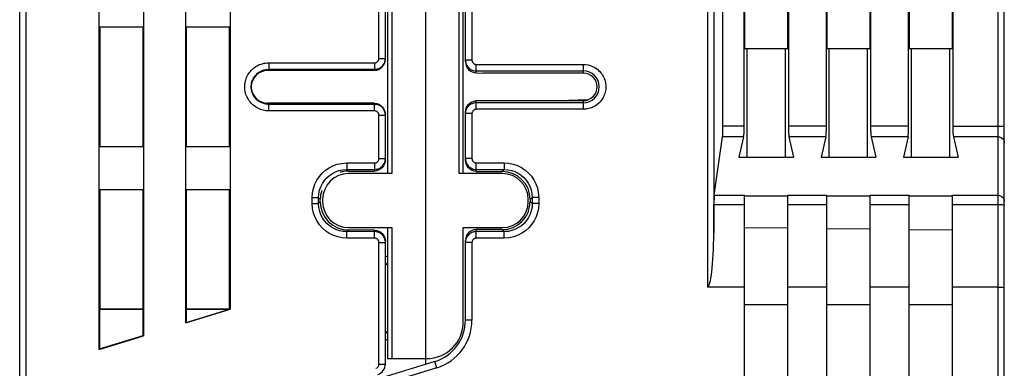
# Model space of a CAD drawing. Header units: millimetres. Extents: x 0 to 1706, y 0 to 575.
# Tile 6 of 32: x 1067 to 1113, y 173 to 189. Entities that reach past the tile are written whole.
import ezdxf

# ---------------------------------------------------------------- set-up
doc = ezdxf.new("R2010")
doc.units = ezdxf.units.MM
doc.header["$LTSCALE"] = 30.734
doc.layers.get('0').update_dxf_attribs({"linetype": 'CONTINUOUS'})

msp = doc.modelspace()

# ---------------------------------------------------------------- linework, layer by layer
at = {"linetype": 'Continuous'}
for p, q in [((1067.371, 103.911), (1067.371, 248.006)), ((1067.671, 147.111), (1067.671, 248.006)), ((1071.045, 174.241), (1071.045, 241.611)), ((1073.098, 241.611), (1073.098, 174.869)), ((1075.045, 175.464), (1075.045, 241.611)), ((1077.098, 241.611), (1077.098, 176.092)), ((1086.121, 233.616), (1086.121, 173.546)), ((1112.571, 219.603), (1112.571, 121.161)), ((1112.871, 103.911), (1112.871, 219.603)), ((1099.148, 219.252), (1099.148, 177.111)), ((1099.447, 219.252), (1099.447, 179.599)), ((1099.871, 184.539), (1099.871, 219.263)), ((1100.85, 184.539), (1100.85, 219.111)), ((1102.892, 219.111), (1102.892, 184.539)), ((1104.65, 184.539), (1104.65, 219.111)), ((1106.692, 219.111), (1106.692, 184.539)), ((1108.45, 184.539), (1108.45, 219.111)), ((1110.492, 219.111), (1110.492, 184.539)), ((1087.971, 187.526), (1087.971, 201.697)), ((1088.271, 201.626), (1088.271, 187.596)), ((1083.971, 187.671), (1083.971, 201.552)), ((1084.271, 187.671), (1084.271, 201.552)), ((1084.371, 191.711), (1084.371, 182.361)), ((1084.568, 191.711), (1084.568, 182.361)), ((1087.675, 182.361), (1087.675, 191.711)), ((1087.871, 182.361), (1087.871, 191.711)), ((1100.871, 190.111), (1100.871, 188.111)), ((1102.871, 188.111), (1102.871, 190.111)), ((1104.671, 190.111), (1104.671, 188.111)), ((1106.671, 188.111), (1106.671, 190.111)), ((1108.471, 190.111), (1108.471, 188.111)), ((1110.471, 188.111), (1110.471, 190.111)), ((1073.082, 189.111), (1071.061, 189.111)), ((1071.071, 189.111), (1071.071, 183.611)), ((1073.071, 183.611), (1073.071, 189.111)), ((1077.082, 189.111), (1075.061, 189.111)), ((1075.071, 189.111), (1075.071, 183.611)), ((1077.071, 183.611), (1077.071, 189.111)), ((1102.871, 188.111), (1100.871, 188.111)), ((1100.981, 183.161), (1100.981, 188.111)), ((1102.76, 183.142), (1102.76, 188.111)), ((1106.671, 188.111), (1104.671, 188.111)), ((1104.784, 183.122), (1104.784, 188.111)), ((1106.557, 183.111), (1106.557, 188.111)), ((1110.471, 188.111), (1108.471, 188.111)), ((1108.588, 183.111), (1108.588, 188.111)), ((1110.353, 183.111), (1110.353, 188.111)), ((1078.882, 187.471), (1083.771, 187.471)), ((1078.882, 187.471), (1078.882, 187.171)), ((1083.771, 187.471), (1083.771, 187.127)), ((1083.971, 187.671), (1084.271, 187.671)), ((1088.271, 187.596), (1087.971, 187.596)), ((1078.826, 187.116), (1078.882, 187.171)), ((1083.271, 187.118), (1078.826, 187.116)), ((1078.882, 187.171), (1083.771, 187.171)), ((1083.271, 187.118), (1083.771, 187.127)), ((1084.152, 187.346), (1084.189, 187.397)), ((1088.172, 187.196), (1088.22, 187.164)), ((1088.471, 187.396), (1093.421, 187.396)), ((1088.471, 187.008), (1088.471, 187.396)), ((1088.471, 187.096), (1093.421, 187.096)), ((1088.471, 187.008), (1088.771, 186.998)), ((1093.421, 186.996), (1093.421, 187.396)), ((1078.13, 186.653), (1078.087, 186.51)), ((1093.421, 186.996), (1088.771, 186.998)), ((1088.471, 185.724), (1093.421, 185.726)), ((1088.471, 185.327), (1088.471, 185.724)), ((1093.602, 185.756), (1092.753, 185.726)), ((1093.421, 185.327), (1093.421, 185.726)), ((1083.771, 185.604), (1078.826, 185.607)), ((1078.826, 185.607), (1078.882, 185.552)), ((1083.771, 185.552), (1078.882, 185.552)), ((1078.882, 185.252), (1078.882, 185.552)), ((1083.771, 185.252), (1078.882, 185.252)), ((1083.771, 185.252), (1083.771, 185.604)), ((1084.069, 185.453), (1084.022, 185.484)), ((1087.971, 185.197), (1087.981, 185.294)), ((1087.971, 182.98), (1087.971, 185.197)), ((1088.092, 185.451), (1088.054, 185.401)), ((1093.421, 185.626), (1088.471, 185.626)), ((1093.421, 185.327), (1088.471, 185.327)), ((1083.971, 185.052), (1084.271, 185.052)), ((1083.971, 183.047), (1083.971, 185.052)), ((1084.262, 185.183), (1084.271, 185.086)), ((1084.271, 182.997), (1084.271, 185.052)), ((1088.271, 185.126), (1087.971, 185.126)), ((1088.271, 185.126), (1088.271, 183.047)), ((1100.85, 184.539), (1099.871, 184.539)), ((1104.65, 184.539), (1102.892, 184.539)), ((1108.45, 184.539), (1106.692, 184.539)), ((1110.492, 184.539), (1112.871, 184.539)), ((1099.469, 181.353), (1099.856, 184.06)), ((1100.826, 184.06), (1099.856, 184.06)), ((1100.826, 184.06), (1100.609, 183.111)), ((1104.626, 184.06), (1102.917, 184.06)), ((1102.917, 184.06), (1103.134, 183.111)), ((1104.626, 184.06), (1104.409, 183.111)), ((1108.426, 184.06), (1106.717, 184.06)), ((1106.717, 184.06), (1106.934, 183.111)), ((1108.426, 184.06), (1108.209, 183.111)), ((1112.571, 184.06), (1110.517, 184.06)), ((1110.517, 184.06), (1110.734, 183.111)), ((1071.061, 183.611), (1073.082, 183.611)), ((1075.061, 183.611), (1077.082, 183.611)), ((1083.971, 183.047), (1084.271, 183.047)), ((1084.271, 182.997), (1084.262, 182.9)), ((1088.271, 183.047), (1087.971, 183.047)), ((1087.981, 182.883), (1087.971, 182.98)), ((1100.609, 183.111), (1103.134, 183.111)), ((1104.409, 183.111), (1106.934, 183.111)), ((1108.209, 183.111), (1110.734, 183.111)), ((1082.484, 182.847), (1083.771, 182.847)), ((1082.484, 182.847), (1082.484, 182.547)), ((1082.484, 182.547), (1083.771, 182.547)), ((1082.484, 182.547), (1082.561, 182.47)), ((1082.561, 182.47), (1083.771, 182.471)), ((1083.771, 182.847), (1083.771, 182.471)), ((1084.152, 182.722), (1084.189, 182.773)), ((1088.172, 182.646), (1088.22, 182.615)), ((1088.471, 182.847), (1089.759, 182.847)), ((1088.471, 182.454), (1088.471, 182.847)), ((1088.471, 182.547), (1089.759, 182.547)), ((1089.759, 182.547), (1089.665, 182.453)), ((1089.759, 182.847), (1089.759, 182.547)), ((1084.568, 182.361), (1082.571, 182.361)), ((1089.671, 182.361), (1087.675, 182.361)), ((1088.471, 182.454), (1089.665, 182.453)), ((1073.082, 181.611), (1071.061, 181.611)), ((1071.071, 181.611), (1071.071, 176.111)), ((1073.071, 176.111), (1073.071, 181.611)), ((1077.082, 181.611), (1075.061, 181.611)), ((1075.071, 181.611), (1075.071, 176.111)), ((1077.071, 176.111), (1077.071, 181.611)), ((1080.886, 181.249), (1081.186, 181.249)), ((1080.886, 180.974), (1080.886, 181.249)), ((1081.186, 181.249), (1081.263, 181.171)), ((1081.186, 180.974), (1081.186, 181.249)), ((1081.263, 181.051), (1081.263, 181.171)), ((1081.371, 181.161), (1081.371, 181.061)), ((1090.871, 181.061), (1090.871, 181.161)), ((1091.057, 181.249), (1090.963, 181.154)), ((1090.963, 181.154), (1090.963, 181.068)), ((1091.357, 181.249), (1091.057, 181.249)), ((1091.057, 181.249), (1091.057, 180.974)), ((1091.357, 181.249), (1091.357, 180.974)), ((1099.469, 181.353), (1100.871, 181.353)), ((1100.871, 141.111), (1100.871, 181.353)), ((1102.871, 181.311), (1100.871, 181.311)), ((1102.871, 181.353), (1104.671, 181.353)), ((1102.871, 141.111), (1102.871, 181.353)), ((1104.671, 141.111), (1104.671, 181.353)), ((1106.671, 181.311), (1104.671, 181.311)), ((1106.671, 181.353), (1108.471, 181.353)), ((1106.671, 141.111), (1106.671, 181.353)), ((1108.471, 141.111), (1108.471, 181.353)), ((1110.471, 181.311), (1108.471, 181.311)), ((1110.471, 181.353), (1112.571, 181.353)), ((1110.471, 141.111), (1110.471, 181.353)), ((1080.886, 180.974), (1081.186, 180.974)), ((1081.186, 180.974), (1081.263, 181.051)), ((1091.057, 180.974), (1090.963, 181.068)), ((1091.357, 180.974), (1091.057, 180.974)), ((1099.447, 179.599), (1099.454, 180.932)), ((1099.454, 180.932), (1100.871, 180.932)), ((1102.871, 180.932), (1104.671, 180.932)), ((1106.671, 180.932), (1108.471, 180.932)), ((1110.471, 180.932), (1112.571, 180.932)), ((1112.861, 180.907), (1112.871, 180.898)), ((1082.484, 179.676), (1082.561, 179.752)), ((1083.771, 179.751), (1082.561, 179.752)), ((1082.571, 179.861), (1084.568, 179.861)), ((1083.771, 179.376), (1083.771, 179.751)), ((1084.371, 179.861), (1084.371, 173.811)), ((1084.568, 179.861), (1084.568, 173.811)), ((1087.871, 179.861), (1089.671, 179.861)), ((1087.871, 175.511), (1087.871, 179.861)), ((1089.665, 179.769), (1088.471, 179.769)), ((1088.471, 179.376), (1088.471, 179.769)), ((1089.759, 179.676), (1089.665, 179.769)), ((1102.871, 179.833), (1100.871, 179.857)), ((1106.671, 179.788), (1104.671, 179.812)), ((1110.471, 179.742), (1108.471, 179.766)), ((1083.771, 179.676), (1082.484, 179.676)), ((1082.484, 179.376), (1082.484, 179.676)), ((1083.771, 179.376), (1082.484, 179.376)), ((1084.069, 179.577), (1084.022, 179.608)), ((1084.262, 179.323), (1084.271, 179.225)), ((1088.054, 179.45), (1088.021, 179.393)), ((1088.092, 179.501), (1088.054, 179.45)), ((1089.759, 179.676), (1088.471, 179.676)), ((1089.759, 179.376), (1088.471, 179.376)), ((1089.759, 179.376), (1089.759, 179.676)), ((1083.971, 179.176), (1084.271, 179.176)), ((1083.971, 173.557), (1083.971, 179.176)), ((1084.271, 179.176), (1084.27, 179.213)), ((1084.271, 173.557), (1084.271, 179.225)), ((1087.971, 175.591), (1087.971, 179.268)), ((1088.271, 179.176), (1087.971, 179.176)), ((1088.271, 179.176), (1088.271, 175.591)), ((1084.371, 178.527), (1084.271, 178.531)), ((1084.271, 178.231), (1084.371, 178.227)), ((1084.371, 178.139), (1084.271, 178.153)), ((1100.871, 177.111), (1099.148, 177.111)), ((1104.671, 177.111), (1102.871, 177.111)), ((1108.471, 177.111), (1106.671, 177.111)), ((1112.571, 177.111), (1110.471, 177.111)), ((1071.061, 176.101), (1071.071, 176.111)), ((1071.061, 176.101), (1073.082, 176.101)), ((1071.061, 176.101), (1071.061, 174.263)), ((1071.071, 176.111), (1073.071, 176.111)), ((1073.082, 176.101), (1073.071, 176.111)), ((1073.082, 174.881), (1073.082, 176.101)), ((1075.045, 175.464), (1077.098, 176.092)), ((1075.061, 176.101), (1075.071, 176.111)), ((1075.061, 176.101), (1077.082, 176.101)), ((1075.061, 176.101), (1075.061, 175.486)), ((1075.061, 175.486), (1077.073, 176.101)), ((1075.071, 176.111), (1077.071, 176.111)), ((1077.082, 176.102), (1077.071, 176.111)), ((1077.098, 176.092), (1077.082, 176.102)), ((1100.871, 176.311), (1102.871, 176.311)), ((1104.671, 176.311), (1106.671, 176.311)), ((1108.471, 176.311), (1110.471, 176.311)), ((1075.045, 175.464), (1075.061, 175.486)), ((1088.271, 175.591), (1087.971, 175.591)), ((1071.045, 174.241), (1073.098, 174.869)), ((1071.061, 174.263), (1073.082, 174.881)), ((1073.098, 174.869), (1073.082, 174.881)), ((1084.271, 175.069), (1084.371, 175.071)), ((1084.371, 174.995), (1084.271, 174.992)), ((1084.271, 174.692), (1084.371, 174.695)), ((1071.045, 174.241), (1071.061, 174.263)), ((1084.371, 173.811), (1086.171, 173.811)), ((1086.556, 173.679), (1071.779, 169.161)), ((1086.644, 173.392), (1071.867, 168.874)), ((1083.971, 173.557), (1084.271, 173.557)), ((1086.644, 173.392), (1086.556, 173.679))]:
    msp.add_line(p, q, dxfattribs=at)
for points in [[(1077.992, 187.025), (1078.034, 187.077), (1078.078, 187.127), (1078.125, 187.174), (1078.176, 187.218), (1078.228, 187.258), (1078.283, 187.296), (1078.34, 187.33), (1078.399, 187.361), (1078.46, 187.388), (1078.522, 187.411), (1078.587, 187.431), (1078.654, 187.447), (1078.725, 187.46), (1078.801, 187.468), (1078.882, 187.471)], [(1083.771, 187.471), (1083.788, 187.472), (1083.805, 187.474), (1083.821, 187.477), (1083.838, 187.482), (1083.855, 187.489), (1083.872, 187.498), (1083.89, 187.51), (1083.907, 187.524), (1083.924, 187.541), (1083.939, 187.561), (1083.952, 187.584), (1083.962, 187.61), (1083.968, 187.639), (1083.971, 187.671)], [(1084.189, 187.397), (1084.222, 187.454), (1084.248, 187.52), (1084.265, 187.592), (1084.271, 187.671)], [(1087.971, 187.596), (1087.973, 187.56), (1087.977, 187.523), (1087.983, 187.487), (1087.993, 187.451), (1088.006, 187.415), (1088.022, 187.378), (1088.042, 187.341), (1088.066, 187.303), (1088.096, 187.266), (1088.131, 187.23), (1088.172, 187.196)], [(1088.271, 187.596), (1088.272, 187.582), (1088.274, 187.567), (1088.276, 187.553), (1088.28, 187.538), (1088.285, 187.523), (1088.292, 187.509), (1088.3, 187.494), (1088.309, 187.479), (1088.321, 187.464), (1088.335, 187.45), (1088.352, 187.436), (1088.371, 187.423), (1088.392, 187.412), (1088.417, 187.404), (1088.443, 187.398), (1088.471, 187.396)], [(1077.977, 185.718), (1077.94, 185.773), (1077.907, 185.831), (1077.877, 185.89), (1077.85, 185.951), (1077.827, 186.014), (1077.808, 186.077), (1077.793, 186.142), (1077.782, 186.208), (1077.775, 186.274), (1077.772, 186.341), (1077.772, 186.407), (1077.777, 186.474), (1077.786, 186.54), (1077.798, 186.605), (1077.815, 186.669), (1077.835, 186.733), (1077.86, 186.795), (1077.888, 186.855), (1077.919, 186.914), (1077.954, 186.971), (1077.992, 187.025)], [(1078.492, 185.651), (1078.471, 185.663), (1078.43, 185.689), (1078.39, 185.717), (1078.352, 185.748), (1078.316, 185.781), (1078.283, 185.816), (1078.251, 185.853), (1078.221, 185.892), (1078.194, 185.932), (1078.17, 185.974), (1078.148, 186.017), (1078.129, 186.062), (1078.112, 186.108), (1078.098, 186.154), (1078.087, 186.201), (1078.079, 186.249), (1078.074, 186.298), (1078.072, 186.346), (1078.072, 186.395), (1078.076, 186.443), (1078.082, 186.491), (1078.091, 186.539), (1078.103, 186.586), (1078.118, 186.632), (1078.136, 186.678), (1078.156, 186.722), (1078.179, 186.765), (1078.205, 186.806), (1078.232, 186.846), (1078.263, 186.884), (1078.295, 186.92), (1078.33, 186.954), (1078.366, 186.986), (1078.405, 187.016), (1078.445, 187.043), (1078.487, 187.068), (1078.492, 187.071)], [(1078.826, 187.116), (1078.679, 187.101), (1078.542, 187.06), (1078.412, 186.992), (1078.297, 186.899), (1078.202, 186.784), (1078.13, 186.653)], [(1078.492, 187.071), (1078.53, 187.091), (1078.574, 187.11), (1078.619, 187.127), (1078.666, 187.142), (1078.716, 187.154), (1078.767, 187.163), (1078.823, 187.169), (1078.882, 187.171)], [(1083.771, 187.171), (1083.813, 187.173), (1083.855, 187.178), (1083.896, 187.187), (1083.937, 187.199), (1083.98, 187.217), (1084.024, 187.239), (1084.068, 187.268), (1084.111, 187.304), (1084.152, 187.346)], [(1088.22, 187.164), (1088.274, 187.137), (1088.334, 187.116), (1088.4, 187.101), (1088.471, 187.096)], [(1093.421, 187.396), (1093.539, 187.388), (1093.648, 187.371), (1093.748, 187.343), (1093.84, 187.307), (1093.924, 187.266), (1093.999, 187.22), (1094.066, 187.171), (1094.126, 187.119), (1094.178, 187.067), (1094.224, 187.014), (1094.265, 186.96), (1094.301, 186.906), (1094.333, 186.851), (1094.361, 186.795), (1094.385, 186.738), (1094.406, 186.68), (1094.423, 186.62), (1094.437, 186.56), (1094.447, 186.498), (1094.453, 186.436), (1094.456, 186.373), (1094.455, 186.309), (1094.45, 186.245), (1094.44, 186.181), (1094.427, 186.117), (1094.409, 186.052), (1094.387, 185.989), (1094.36, 185.925), (1094.328, 185.862), (1094.29, 185.799), (1094.245, 185.735), (1094.193, 185.672), (1094.132, 185.609), (1094.062, 185.549), (1093.981, 185.491), (1093.89, 185.439), (1093.788, 185.394), (1093.676, 185.358), (1093.554, 185.336), (1093.421, 185.327)], [(1093.421, 185.726), (1093.545, 185.738), (1093.661, 185.773), (1093.771, 185.832), (1093.868, 185.911), (1093.948, 186.007), (1094.007, 186.116), (1094.043, 186.236), (1094.056, 186.361), (1094.043, 186.485), (1094.007, 186.605), (1093.948, 186.715), (1093.869, 186.811), (1093.772, 186.89), (1093.662, 186.949), (1093.546, 186.984), (1093.421, 186.996)], [(1078.087, 186.51), (1078.071, 186.363), (1078.086, 186.215), (1078.129, 186.072)], [(1078.882, 185.252), (1078.815, 185.254), (1078.75, 185.26), (1078.686, 185.269), (1078.623, 185.282), (1078.56, 185.299), (1078.498, 185.32), (1078.437, 185.344), (1078.378, 185.373), (1078.319, 185.405), (1078.263, 185.44), (1078.209, 185.479), (1078.157, 185.521), (1078.107, 185.566), (1078.061, 185.614), (1078.017, 185.665), (1077.977, 185.718)], [(1078.129, 186.072), (1078.2, 185.941), (1078.295, 185.825), (1078.409, 185.733), (1078.538, 185.664), (1078.677, 185.622), (1078.826, 185.607)], [(1078.882, 185.552), (1078.833, 185.553), (1078.785, 185.557), (1078.739, 185.564), (1078.693, 185.574), (1078.647, 185.586), (1078.602, 185.601), (1078.557, 185.619), (1078.514, 185.64), (1078.492, 185.651)], [(1088.186, 185.62), (1088.272, 185.672), (1088.366, 185.706), (1088.471, 185.724)], [(1083.771, 185.604), (1083.876, 185.588), (1083.97, 185.556)], [(1084.022, 185.484), (1083.968, 185.511), (1083.908, 185.533), (1083.842, 185.547), (1083.771, 185.552)], [(1083.971, 185.052), (1083.971, 185.066), (1083.969, 185.081), (1083.967, 185.096), (1083.963, 185.11), (1083.958, 185.125), (1083.951, 185.14), (1083.943, 185.155), (1083.933, 185.17), (1083.921, 185.184), (1083.907, 185.199), (1083.89, 185.212), (1083.871, 185.225), (1083.85, 185.236), (1083.826, 185.244), (1083.8, 185.249), (1083.771, 185.252)], [(1083.97, 185.556), (1084.056, 185.506), (1084.129, 185.441), (1084.19, 185.362), (1084.235, 185.275), (1084.262, 185.183)], [(1084.271, 185.052), (1084.27, 185.089), (1084.266, 185.125), (1084.259, 185.162), (1084.25, 185.198), (1084.237, 185.235), (1084.22, 185.272), (1084.2, 185.309), (1084.175, 185.346), (1084.146, 185.383), (1084.11, 185.419), (1084.069, 185.453)], [(1088.054, 185.401), (1088.021, 185.343), (1087.995, 185.278), (1087.978, 185.205), (1087.971, 185.126)], [(1087.981, 185.294), (1088.008, 185.386), (1088.052, 185.474), (1088.113, 185.553), (1088.186, 185.62)], [(1088.471, 185.626), (1088.43, 185.624), (1088.389, 185.619), (1088.348, 185.611), (1088.306, 185.598), (1088.263, 185.581), (1088.22, 185.558), (1088.176, 185.53), (1088.133, 185.494), (1088.092, 185.451)], [(1088.471, 185.327), (1088.455, 185.326), (1088.438, 185.324), (1088.422, 185.32), (1088.405, 185.315), (1088.388, 185.308), (1088.371, 185.299), (1088.353, 185.288), (1088.336, 185.274), (1088.319, 185.257), (1088.304, 185.236), (1088.291, 185.213), (1088.281, 185.187), (1088.274, 185.158), (1088.271, 185.126)], [(1112.571, 184.06), (1112.649, 184.051), (1112.721, 184.022), (1112.784, 183.976), (1112.831, 183.917), (1112.861, 183.848), (1112.871, 183.774)], [(1083.771, 182.847), (1083.788, 182.847), (1083.805, 182.849), (1083.821, 182.853), (1083.838, 182.858), (1083.855, 182.865), (1083.872, 182.874), (1083.89, 182.886), (1083.907, 182.9), (1083.924, 182.917), (1083.939, 182.937), (1083.952, 182.96), (1083.962, 182.986), (1083.968, 183.015), (1083.971, 183.047)], [(1084.248, 182.896), (1084.265, 182.968), (1084.271, 183.047)], [(1087.971, 183.047), (1087.973, 183.01), (1087.977, 182.974), (1087.983, 182.938), (1087.993, 182.902), (1088.006, 182.865)], [(1088.271, 183.047), (1088.272, 183.032), (1088.274, 183.018), (1088.276, 183.003), (1088.28, 182.989), (1088.285, 182.974), (1088.292, 182.959), (1088.3, 182.944), (1088.309, 182.93), (1088.321, 182.915), (1088.335, 182.9), (1088.352, 182.886), (1088.371, 182.874), (1088.392, 182.863), (1088.417, 182.854), (1088.443, 182.849), (1088.471, 182.847)], [(1080.886, 181.249), (1080.9, 181.46), (1080.941, 181.665), (1081.01, 181.865), (1081.103, 182.053), (1081.219, 182.225), (1081.354, 182.379), (1081.503, 182.511), (1081.667, 182.622), (1081.845, 182.714), (1082.039, 182.784), (1082.253, 182.827), (1082.484, 182.847)], [(1081.23, 181.587), (1081.286, 181.75), (1081.362, 181.903), (1081.456, 182.043), (1081.566, 182.167), (1081.687, 182.274), (1081.82, 182.365), (1081.964, 182.439), (1082.122, 182.496)], [(1082.122, 182.496), (1082.297, 182.534), (1082.484, 182.547)], [(1083.771, 182.547), (1083.813, 182.549), (1083.855, 182.554), (1083.896, 182.563), (1083.937, 182.575), (1083.98, 182.593), (1084.024, 182.616), (1084.068, 182.644), (1084.111, 182.68), (1084.152, 182.722)], [(1084.056, 182.575), (1083.971, 182.523), (1083.876, 182.489), (1083.771, 182.471)], [(1084.262, 182.9), (1084.235, 182.808), (1084.19, 182.72), (1084.129, 182.641), (1084.056, 182.575)], [(1084.189, 182.773), (1084.222, 182.83), (1084.248, 182.896)], [(1088.186, 182.557), (1088.113, 182.624), (1088.052, 182.703), (1088.008, 182.791), (1087.981, 182.883)], [(1088.006, 182.865), (1088.022, 182.828), (1088.042, 182.791), (1088.066, 182.754), (1088.096, 182.717), (1088.131, 182.681), (1088.172, 182.646)], [(1088.471, 182.454), (1088.366, 182.471), (1088.272, 182.505), (1088.186, 182.557)], [(1088.22, 182.615), (1088.274, 182.588), (1088.334, 182.566), (1088.4, 182.552), (1088.471, 182.547)], [(1089.759, 182.847), (1089.969, 182.833), (1090.173, 182.792), (1090.371, 182.724), (1090.559, 182.632), (1090.73, 182.518), (1090.884, 182.383), (1091.017, 182.235), (1091.13, 182.07), (1091.223, 181.89), (1091.294, 181.694), (1091.338, 181.48), (1091.357, 181.249)], [(1089.759, 182.547), (1089.929, 182.536), (1090.095, 182.503)], [(1090.095, 182.503), (1090.257, 182.448), (1090.409, 182.373), (1090.549, 182.28), (1090.674, 182.171), (1090.781, 182.05), (1090.873, 181.916), (1090.948, 181.77), (1091.006, 181.61)], [(1081.186, 181.249), (1081.197, 181.419), (1081.23, 181.587)], [(1091.006, 181.61), (1091.044, 181.435), (1091.057, 181.249)], [(1112.571, 181.353), (1112.649, 181.343), (1112.721, 181.315), (1112.784, 181.269), (1112.831, 181.21), (1112.861, 181.141), (1112.871, 181.066)], [(1082.484, 179.376), (1082.272, 179.39), (1082.067, 179.431), (1081.868, 179.5), (1081.679, 179.593), (1081.507, 179.709), (1081.354, 179.844), (1081.222, 179.993), (1081.111, 180.157), (1081.019, 180.335), (1080.949, 180.529), (1080.905, 180.742), (1080.886, 180.974)], [(1081.237, 180.612), (1081.199, 180.787), (1081.186, 180.974)], [(1091.357, 180.974), (1091.343, 180.763), (1091.302, 180.56), (1091.235, 180.361), (1091.143, 180.174), (1091.028, 180.002), (1090.894, 179.848), (1090.745, 179.716), (1090.58, 179.603), (1090.4, 179.51), (1090.204, 179.439), (1089.99, 179.395), (1089.759, 179.376)], [(1091.013, 180.637), (1090.958, 180.476), (1090.883, 180.324), (1090.79, 180.184), (1090.681, 180.059), (1090.56, 179.951), (1090.427, 179.86), (1090.28, 179.784), (1090.121, 179.727)], [(1091.057, 180.974), (1091.046, 180.804), (1091.013, 180.637)], [(1112.571, 180.932), (1112.649, 180.931), (1112.721, 180.928), (1112.784, 180.922), (1112.831, 180.915), (1112.861, 180.907)], [(1082.145, 179.72), (1081.983, 179.776), (1081.83, 179.852), (1081.69, 179.946), (1081.565, 180.056), (1081.458, 180.177), (1081.368, 180.31), (1081.294, 180.454), (1081.237, 180.612)], [(1083.771, 179.751), (1083.876, 179.734), (1083.971, 179.7), (1084.056, 179.648)], [(1090.121, 179.727), (1089.945, 179.689), (1089.759, 179.676)], [(1082.484, 179.676), (1082.313, 179.687), (1082.145, 179.72)], [(1084.022, 179.608), (1083.968, 179.635), (1083.908, 179.657), (1083.842, 179.671), (1083.771, 179.676)], [(1083.971, 179.176), (1083.971, 179.19), (1083.969, 179.205), (1083.967, 179.22), (1083.963, 179.234), (1083.958, 179.249), (1083.951, 179.264), (1083.943, 179.279), (1083.933, 179.294), (1083.921, 179.308), (1083.907, 179.323), (1083.89, 179.337), (1083.871, 179.349), (1083.85, 179.36), (1083.826, 179.368), (1083.8, 179.374), (1083.771, 179.376)], [(1084.056, 179.648), (1084.129, 179.582), (1084.19, 179.503), (1084.235, 179.415), (1084.262, 179.323)], [(1084.25, 179.322), (1084.237, 179.359), (1084.22, 179.396), (1084.2, 179.433), (1084.175, 179.47), (1084.146, 179.507), (1084.11, 179.543), (1084.069, 179.577)], [(1084.27, 179.213), (1084.266, 179.249), (1084.259, 179.286), (1084.25, 179.322)], [(1088.021, 179.393), (1087.995, 179.327), (1087.978, 179.254), (1087.971, 179.176)], [(1088.389, 179.669), (1088.348, 179.66), (1088.306, 179.648), (1088.263, 179.63), (1088.22, 179.608), (1088.176, 179.579), (1088.133, 179.543), (1088.092, 179.501)], [(1088.471, 179.376), (1088.455, 179.375), (1088.438, 179.373), (1088.422, 179.37), (1088.405, 179.365), (1088.388, 179.358), (1088.371, 179.349), (1088.353, 179.337), (1088.336, 179.323), (1088.319, 179.306), (1088.304, 179.286), (1088.291, 179.263), (1088.281, 179.236), (1088.274, 179.207), (1088.271, 179.176)], [(1088.471, 179.676), (1088.43, 179.674), (1088.389, 179.669)], [(1112.571, 177.111), (1112.649, 177.111), (1112.721, 177.109), (1112.783, 177.106), (1112.831, 177.103), (1112.861, 177.098), (1112.871, 177.094)]]:
    msp.add_lwpolyline(points, dxfattribs=at)
for centre, radius, start, end in [((1093.421, 186.361), 0.735, 270, 90), ((1082.571, 181.161), 1.2, 90, 180), ((1089.671, 181.161), 1.2, 0, 90), ((1082.571, 181.061), 1.2, 180, 270), ((1089.671, 181.061), 1.2, 270, 0), ((1086.171, 175.511), 1.7, 270, 0), ((1085.971, 175.591), 2, 287, 0), ((1085.971, 175.591), 2.3, 287, 0), ((1083.771, 173.557), 0.2, 287, 0), ((1083.771, 173.557), 0.5, 287, 0)]:
    msp.add_arc(centre, radius, start, end, dxfattribs=at)
for centre, major_axis, ratio, start_param, end_param in [((1083.771, 187.627), (0.349, 0.364), 0.982206, -2.368681, -0.797885), ((1088.471, 187.509), (0.349, -0.37), 0.967328, -2.343844, -0.773047), ((1099.85, 184.539), (0, 0.5), 0.043661, -2.844887, -1.570796), ((1100.815, 184.539), (0, 0.5), 0.069927, -2.844887, -1.570796), ((1102.927, 184.539), (0, 0.5), 0.069927, -4.712389, -3.438299), ((1104.615, 184.539), (0, 0.5), 0.069927, -2.844887, -1.570796), ((1106.727, 184.539), (0, 0.5), 0.069927, -4.712389, -3.438299), ((1108.415, 184.539), (0, 0.5), 0.069927, -2.844887, -1.570796), ((1110.527, 184.539), (0, 0.5), 0.069927, -4.712389, -3.438299), ((1100.946, 183.161), (0, 0.5), 0.069998, -1.670881, -1.571668), ((1102.795, 183.142), (0, 0.5), 0.069862, 1.570216, 1.632523), ((1082.564, 181.169), (-0.736, 1.075), 0.998075, 5.684335, 5.998001), ((1089.662, 181.152), (0.82, 1.012), 0.997899, 5.394586, 6.962888), ((1082.564, 181.169), (-0.736, 1.075), 0.998075, 0.65558, 0.969452), ((1099.476, 180.875), (0, 0.5), 0.043661, 0.296706, 1.45598), ((1082.564, 181.054), (0.736, 1.075), 0.998075, 2.17214, 3.740443), ((1089.662, 181.071), (-0.82, 1.012), 0.997899, 2.46189, 4.030192), ((1088.471, 179.268), (0.084, 0.494), 0.998678, 0.168131, 1.738928), ((1099.148, 179.713), (0, 2.601), 0.115323, -3.141593, -1.61443)]:
    msp.add_ellipse(centre, major_axis=major_axis, ratio=ratio, start_param=start_param, end_param=end_param, dxfattribs=at)

doc.saveas('drawing.dxf')
